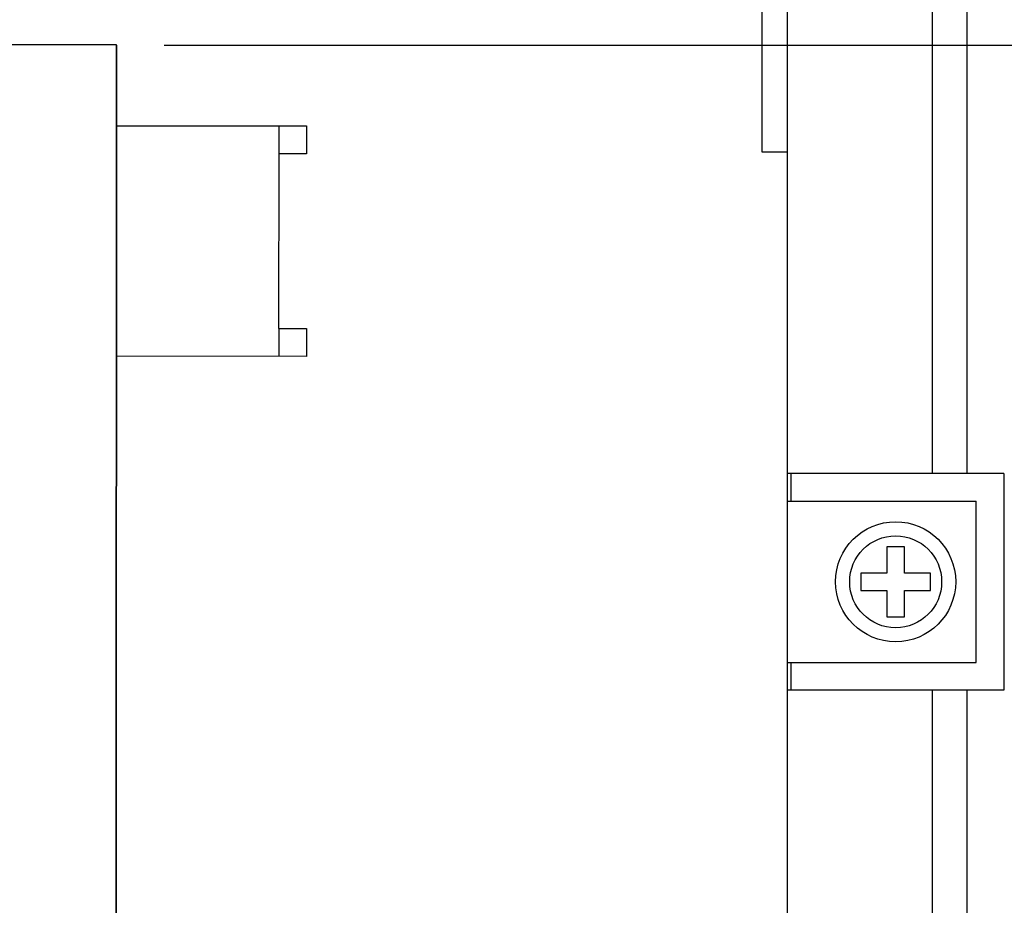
# Model space of a CAD drawing. Extents: x -71 to 52, y -13 to 68.
# Tile 79 of 81: x 39.82 to 42.64, y 53.11 to 55.65. Entities that reach past the tile are written whole.
import ezdxf

# ---------------------------------------------------------------- set-up
doc = ezdxf.new("R2010")
doc.units = 0
doc.header["$LTSCALE"] = 1.21
doc.header["$MEASUREMENT"] = 0
doc.layers.get('0').update_dxf_attribs({"linetype": 'CONTINUOUS'})
doc.layers.add('dim', color=5, linetype='CONTINUOUS')

msp = doc.modelspace()

# ---------------------------------------------------------------- linework, layer by layer
at = {"color": 7, "linetype": 'Continuous'}
for p, q in [((42.5386, 54.349), (42.5386, 57.754)), ((42.5386, 54.349), (42.5386, 57.754)), ((42.4386, 57.684), (42.4386, 54.349)), ((42.0236, 44.989), (42.0236, 57.269)), ((41.9516, 55.269), (41.9516, 57.209)), ((36.4445, 55.5791), (40.1005, 55.5777)), ((40.1005, 55.5777), (40.0969, 45.9277)), ((40.1003, 49.5407), (40.1025, 55.5757)), ((40.1025, 55.5757), (40.1005, 55.5757)), ((40.1025, 55.3507), (40.1004, 55.3507)), ((40.1025, 55.3447), (40.6461, 55.3445)), ((40.5663, 55.3445), (40.5663, 55.2645)), ((40.6461, 55.3445), (40.6461, 55.2645)), ((40.5661, 55.2645), (40.5659, 54.7645)), ((40.6461, 55.2645), (40.5661, 55.2645)), ((42.0236, 55.269), (41.9516, 55.269)), ((40.1024, 55.1007), (40.1003, 55.1007)), ((40.5659, 54.7645), (40.6459, 54.7645)), ((40.5661, 54.7645), (40.566, 54.6845)), ((40.6459, 54.7645), (40.6459, 54.6845)), ((40.6459, 54.6845), (40.1022, 54.6847)), ((42.6436, 54.349), (42.0236, 54.349)), ((42.0336, 54.349), (42.0336, 54.27)), ((42.6436, 54.349), (42.6436, 53.729)), ((42.0236, 54.27), (42.5646, 54.27)), ((42.5646, 53.808), (42.5646, 54.27)), ((42.3586, 54.139), (42.3086, 54.139)), ((42.3086, 54.139), (42.3086, 54.064)), ((42.3586, 54.064), (42.3586, 54.139)), ((42.3086, 54.064), (42.2336, 54.064)), ((42.2336, 54.064), (42.2336, 54.014)), ((42.4336, 54.064), (42.3586, 54.064)), ((42.4336, 54.014), (42.4336, 54.064)), ((42.2336, 54.014), (42.3086, 54.014)), ((42.3086, 54.014), (42.3086, 53.939)), ((42.3586, 54.014), (42.4336, 54.014)), ((42.3586, 53.939), (42.3586, 54.014)), ((42.3086, 53.939), (42.3586, 53.939)), ((42.0236, 53.808), (42.5646, 53.808)), ((42.0336, 53.808), (42.0336, 53.729)), ((42.6436, 53.729), (42.0236, 53.729)), ((42.4386, 53.729), (42.4386, 48.449)), ((42.5386, 48.449), (42.5386, 53.729))]:
    msp.add_line(p, q, dxfattribs=at)
for radius in [0.172, 0.1317]:
    msp.add_circle((42.3336, 54.039), radius, dxfattribs=at)
at = {"layer": 'dim'}
msp.add_line((40.238, 55.5757), (45.3382, 55.5757), dxfattribs=at)

doc.saveas('drawing.dxf')
